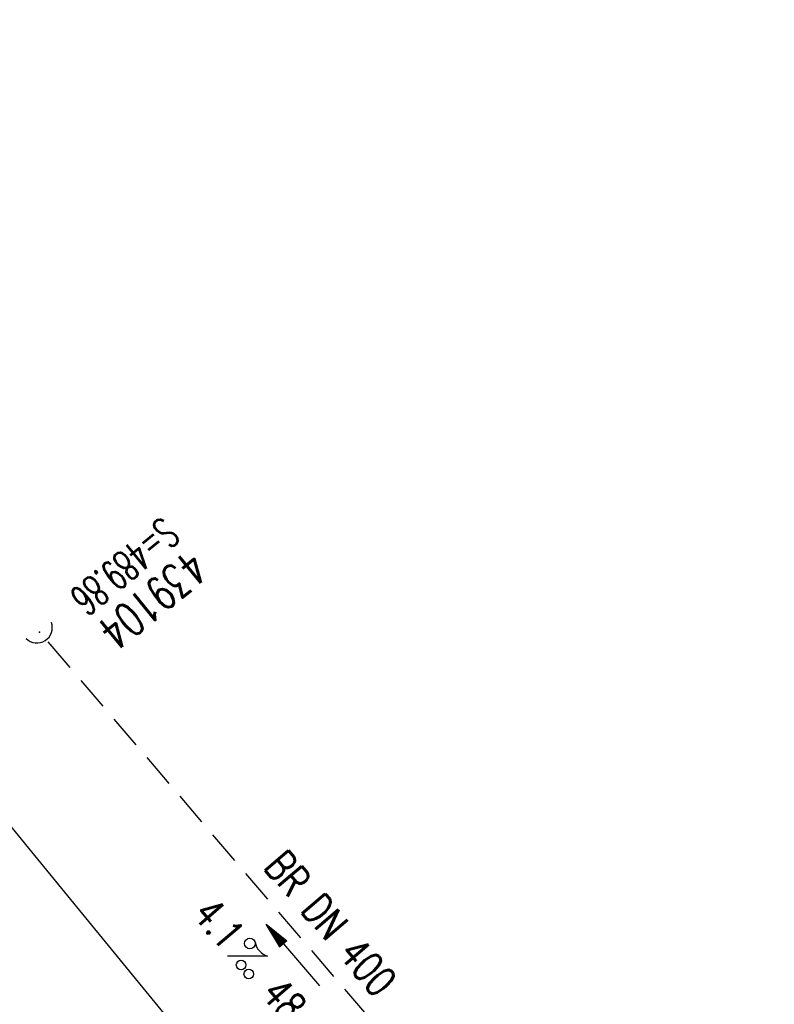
# Model space of a CAD drawing. Extents: x 459406 to 461721, y 413308 to 423218.
# Tile 227 of 256: x 460356 to 460401, y 422048 to 422107. Entities that reach past the tile are written whole.
import ezdxf
from ezdxf.enums import TextEntityAlignment as Align

# ---------------------------------------------------------------- set-up
doc = ezdxf.new("R2010")
doc.units = 0
doc.header["$LTSCALE"] = 2
doc.header["$MEASUREMENT"] = 0
for name, pattern in [('AUSGEZOGEN', [0]), ('GESTRICH-X2', [1.5, 1, -0.5]), ('STRICHPT-X3', [3, 1.5, -0.75, 0, -0.75])]:
    doc.linetypes.add(name, pattern=pattern)
doc.layers.get('0').update_dxf_attribs({"linetype": 'AUSGEZOGEN'})
for name, color, linetype in [('ACHSE', 1, 'STRICHPT-X3'), ('FBR', 8, 'CONTINUOUS'), ('KANAL', 7, 'GESTRICH-X2'), ('PFEIL', 7, 'CONTINUOUS'), ('RINNE', 200, 'CONTINUOUS'), ('SCHACHTNR', 6, 'CONTINUOUS'), ('SCHSYMBOL', 7, 'AUSGEZOGEN'), ('TEXTO', 4, 'CONTINUOUS'), ('TEXTU', 4, 'CONTINUOUS')]:
    doc.layers.add(name, color=color, linetype=linetype)
doc.styles.add('ROMANS', font='romans.shx', dxfattribs={"width": 0.8})

# ---------------------------------------------------------------- blocks, each defined once
blk = doc.blocks.new('40')
at = {"color": 0}
blk.add_arc((0.025, 0.311), 0.91, 192.5363, 347.4637, dxfattribs=at)
blk.add_point((0, 0), dxfattribs=at)
blk = doc.blocks.new('PROM')
blk.add_line((1.566, 1.817), (0.019, 0.015))
for centre, radius in [((0.317, 1.51), 0.317), ((0.943, 0.291), 0.283), ((1.645, 0.287), 0.283)]:
    blk.add_circle(centre, radius)
blk.add_arc((0.992, 2.682), 1.033, 239.14139, 303.35492)
blk = doc.blocks.new('PFEIL2')
at = {"color": 0}
for p, q in [((0.88, 0.002), (-2.401, -0.012)), ((0.881, -0.271), (0.879, 0.276)), ((0.879, 0.276), (2.429, 0.009)), ((0.911, 0.27), (0.879, 0.265)), ((0.965, 0.261), (0.879, 0.246)), ((1.019, 0.252), (0.879, 0.228)), ((1.073, 0.242), (0.879, 0.209)), ((1.127, 0.233), (0.879, 0.191)), ((1.181, 0.224), (0.879, 0.172)), ((1.235, 0.214), (0.879, 0.154)), ((1.289, 0.205), (0.879, 0.135)), ((1.343, 0.196), (0.879, 0.117)), ((1.397, 0.187), (0.879, 0.098)), ((1.451, 0.177), (0.879, 0.08)), ((1.505, 0.168), (0.879, 0.061)), ((1.559, 0.159), (0.88, 0.043)), ((1.613, 0.149), (0.88, 0.024)), ((1.668, 0.14), (0.88, 0.006)), ((1.722, 0.131), (0.88, -0.013)), ((1.776, 0.121), (0.88, -0.031)), ((1.83, 0.112), (0.88, -0.05)), ((1.884, 0.103), (0.88, -0.068)), ((1.938, 0.094), (0.88, -0.087)), ((1.992, 0.084), (0.88, -0.105)), ((2.046, 0.075), (0.88, -0.124)), ((2.1, 0.066), (0.88, -0.142)), ((2.154, 0.056), (0.88, -0.161)), ((2.208, 0.047), (0.88, -0.179)), ((2.262, 0.038), (0.881, -0.198)), ((2.316, 0.029), (0.881, -0.216)), ((2.37, 0.019), (0.881, -0.235)), ((2.424, 0.01), (0.881, -0.253)), ((2.429, 0.009), (0.881, -0.271))]:
    blk.add_line(p, q, dxfattribs=at)

msp = doc.modelspace()

# ---------------------------------------------------------------- linework, layer by layer
at = {"layer": 'ACHSE', "flags": 128}
msp.add_lwpolyline([(459426.662, 423071.803), (459434.696, 423063.959, 0.000009), (459443.64, 423055.227, -0.000014), (459452.584, 423046.495), (459470.472, 423029.03), (459488.36, 423011.565, 0.000028), (459497.304, 423002.833, -0.000019), (459506.249, 422994.101, -0.00001), (459515.193, 422985.368, 0.00001), (459524.137, 422976.636, 0.000005), (459533.081, 422967.904, -0.000014), (459542.025, 422959.172), (459559.913, 422941.707), (459577.801, 422924.242, 0.000014), (459586.745, 422915.51, -0.000007), (459595.689, 422906.778, -0.000007), (459604.633, 422898.046, 0.000014), (459613.577, 422889.313), (459631.466, 422871.848), (459649.354, 422854.384), (459667.242, 422836.919), (459685.13, 422819.454, 0.000014), (459694.074, 422810.722, -0.000007), (459703.018, 422801.99), (459720.906, 422784.525, 0.000016), (459724.892, 422780.634, -0.000005), (459728.877, 422776.743, -0.000854), (459731.569, 422774.105, -0.000319), (459738.762, 422767.026, -0.002071), (459745.754, 422760.078, -0.001348), (459756.422, 422749.331, -0.001735), (459764.656, 422740.934, -0.001541), (459773.862, 422731.42, -0.001535), (459782.493, 422722.391, -0.001533), (459791.081, 422713.295, -0.001538), (459799.62, 422704.14, -0.001542), (459808.076, 422694.96, -0.001544), (459816.476, 422685.728, -0.001539), (459824.843, 422676.417, -0.001534), (459833.152, 422667.055, -0.001539), (459841.381, 422657.669, -0.001538), (459850.202, 422647.481, -0.001798), (459857.687, 422638.719, -0.001274), (459867.543, 422627.036, -0.002004), (459873.759, 422619.57, -0.000175), (459878.95, 422613.279, -0.000644), (459880.358, 422611.567, -0.000005), (459884.996, 422605.912, 0.000011), (459889.634, 422600.258), (459905.489, 422580.929, -0.000007), (459913.416, 422571.264, 0.000013), (459921.344, 422561.599), (459937.199, 422542.27), (459953.054, 422522.941, -0.000013), (459960.981, 422513.276, 0.000013), (459968.909, 422503.611), (459984.764, 422484.282), (460000.619, 422464.953), (460016.474, 422445.624, -0.000013), (460024.401, 422435.959, 0.000013), (460032.329, 422426.294), (460048.184, 422406.965), (460064.039, 422387.636), (460079.894, 422368.307, -0.000013), (460087.822, 422358.642, 0.000013), (460095.749, 422348.977), (460111.604, 422329.648), (460127.459, 422310.319, -0.000007), (460128.884, 422308.581, -0.000001), (460143.314, 422290.989, -0.000002), (460151.241, 422281.324, 0.000015), (460159.168, 422271.66), (460175.023, 422252.331), (460190.878, 422233.002, -0.000013), (460198.805, 422223.337, 0.000013), (460206.733, 422213.672), (460222.588, 422194.343), (460238.443, 422175.014), (460254.298, 422155.685, -0.000013), (460262.225, 422146.02, 0.000006), (460270.153, 422136.355, 0.000006), (460286.008, 422117.026, -0.000004), (460301.863, 422097.697, -0.000002), (460317.718, 422078.367, 0.000003), (460333.573, 422059.038, 0.000003), (460349.428, 422039.709, -0.000003), (460365.283, 422020.38, -0.000003), (460381.138, 422001.051, 0.000002), (460396.993, 421981.721, 0.000004), (460412.848, 421962.392, -0.000004), (460428.703, 421943.063, -0.00001), (460444.557, 421923.733, 0.000007), (460460.412, 421904.404, 0.000007), (460476.267, 421885.075, -0.000009), (460492.122, 421865.746, -0.000004), (460500.05, 421856.081, 0.000013), (460507.977, 421846.416), (460523.832, 421827.087), (460539.687, 421807.758, -0.000013), (460547.615, 421798.093, 0.000013), (460555.542, 421788.428), (460571.397, 421769.099), (460587.252, 421749.77, -0.000006), (460593.285, 421742.414, -0.000005), (460600.584, 421733.516, -0.000221), (460600.794, 421733.26, -0.00002), (460603.104, 421730.438, -0.001396), (460609.311, 421722.812, -0.000905), (460618.831, 421711.005, -0.001598), (460625.682, 421702.421, -0.001252), (460634.363, 421691.415, -0.001248), (460642.05, 421681.569, -0.001247), (460649.698, 421671.671, -0.001249), (460657.298, 421661.734, -0.001252), (460664.835, 421651.775, -0.001254), (460672.327, 421641.773, -0.001254), (460679.772, 421631.728, -0.001248), (460687.162, 421621.653, -0.001247), (460694.508, 421611.532, -0.001248), (460701.802, 421601.377, -0.001248), (460709.041, 421591.191, -0.001255), (460716.232, 421580.966, -0.001255), (460723.37, 421570.705, -0.001253), (460730.46, 421560.405, -0.001254), (460737.493, 421550.076, -0.001245), (460744.465, 421539.726, -0.001241), (460751.409, 421529.307, -0.001249), (460758.312, 421518.837, -0.001258), (460765.117, 421508.401, -0.001258), (460771.865, 421497.938, -0.001248), (460778.614, 421487.358, -0.001243), (460785.302, 421476.758, -0.00125), (460791.901, 421466.181, -0.001256), (460798.46, 421455.551, -0.001254), (460804.975, 421444.872, -0.00125), (460811.434, 421434.165, -0.001251), (460817.835, 421423.433, -0.001246), (460824.181, 421412.672, -0.001245), (460830.48, 421401.867, -0.001251), (460836.726, 421391.029, -0.001252), (460842.909, 421380.176, -0.001256), (460849.043, 421369.282, -0.001256), (460855.12, 421358.361, -0.001246), (460861.131, 421347.43, -0.001241), (460867.112, 421336.425, -0.001247), (460873.04, 421325.386, -0.001253), (460878.885, 421314.371, -0.001261), (460884.678, 421303.319, -0.001257), (460890.436, 421292.199, -0.001248), (460896.133, 421281.059, -0.00125), (460901.764, 421269.913, -0.001246), (460907.347, 421258.723, -0.001246), (460912.869, 421247.515, -0.001249), (460918.335, 421236.28, -0.001248), (460923.75, 421225.007, -0.001253), (460929.103, 421213.719, -0.001251), (460934.405, 421202.392, -0.001254), (460939.649, 421191.042, -0.001255), (460944.833, 421179.671, -0.001251), (460949.963, 421168.267, -0.001252), (460955.033, 421156.846, -0.001247), (460960.047, 421145.395, -0.001247), (460965.004, 421133.921, -0.001248), (460969.9, 421122.429, -0.001246), (460974.746, 421110.897, -0.001255), (460979.54, 421099.326, -0.00126), (460984.257, 421087.777, -0.001252), (460988.908, 421076.225, -0.001243), (460993.535, 421064.563, -0.001243), (460998.107, 421052.872, -0.001254), (461002.582, 421041.257, -0.001259), (461007.005, 421029.604, -0.001252), (461011.394, 421017.862, -0.001245), (461015.72, 421006.112, -0.001249), (461019.972, 420994.38, -0.00125), (461024.171, 420982.613, -0.001249), (461028.315, 420970.813, -0.00125), (461032.394, 420959.009, -0.001248), (461036.422, 420947.164, -0.001254), (461040.394, 420935.287, -0.001259), (461044.292, 420923.435, -0.001252), (461048.126, 420911.576, -0.001245), (461051.923, 420899.629, -0.001244), (461055.662, 420887.657, -0.001252), (461059.317, 420875.747, -0.001256), (461062.914, 420863.813, -0.001249), (461066.471, 420851.792, -0.001248), (461069.966, 420839.762, -0.001254), (461073.385, 420827.768, -0.001253), (461076.746, 420815.75, -0.001249), (461080.058, 420803.675, -0.001247), (461083.311, 420791.579, -0.001252), (461086.49, 420779.517, -0.001251), (461089.608, 420767.44, -0.001245), (461092.68, 420755.295, -0.001248), (461095.688, 420743.146, -0.001251), (461098.628, 420731.013, -0.001257), (461101.691, 420718.09, -0.001425), (461104.332, 420706.673, -0.001081), (461107.664, 420691.933, -0.001652), (461109.792, 420682.276, -0.000251), (461111.911, 420672.484, -0.000696), (461112.668, 420668.95, -0.000002), (461114.482, 420660.43, -0.000008), (461115.035, 420657.832), (461120.24, 420633.38), (461125.445, 420608.928), (461130.65, 420584.476), (461135.855, 420560.024, -0.000004), (461138.458, 420547.797, 0.000004), (461141.06, 420535.571), (461146.265, 420511.119), (461151.47, 420486.667), (461161.88, 420437.763)], format="xyb", dxfattribs=at)
at = {"layer": 'FBR', "flags": 128}
for points in [[(460141.768, 422289.721, -0.000002), (460149.695, 422280.056, 0.000015), (460157.622, 422270.392), (460173.477, 422251.063), (460189.332, 422231.734, -0.000013), (460197.259, 422222.069, 0.000013), (460205.187, 422212.404), (460221.042, 422193.075), (460236.897, 422173.746), (460252.752, 422154.417, -0.000013), (460260.679, 422144.752, 0.000006), (460268.607, 422135.087, 0.000006), (460284.462, 422115.758, -0.000004), (460300.317, 422096.429, -0.000002), (460316.172, 422077.099, 0.000003), (460332.027, 422057.77, 0.000003), (460347.882, 422038.441, -0.000003), (460363.737, 422019.112, -0.000003), (460379.592, 421999.782, 0.000002), (460395.447, 421980.453, 0.000004), (460411.302, 421961.124, -0.000004), (460427.157, 421941.795, -0.000003), (460432.271, 421935.559, 0.000007)], [(460156.651, 422301.929, -0.000002), (460164.578, 422292.264, 0.000015), (460172.505, 422282.6), (460187.304, 422264.558)]]:
    msp.add_lwpolyline(points, format="xyb", dxfattribs=at)
at = {"layer": 'FBR'}
for points in [[(460114.122, 422299.379, -0.000007), (460115.547, 422297.642), (460129.977, 422280.049, -0.000002), (460137.904, 422270.385, 0.000015), (460145.831, 422260.72), (460157.963, 422245.761)], [(460272.336, 422105.758, 0.000727), (460288.15, 422086.449, -0.000002), (460304.005, 422067.119, 0.000003), (460319.86, 422047.79, 0.000003), (460335.715, 422028.46, -0.000003), (460351.57, 422009.132, -0.000003), (460367.425, 421989.802, 0.000002), (460383.28, 421970.473, 0.000004), (460399.135, 421951.143, -0.000004), (460414.99, 421931.815, 0), (460415.203, 421931.555, 0.000007)]]:
    msp.add_lwpolyline(points, format="xyb", dxfattribs=at)
at = {"layer": 'FBR', "flags": 128}
msp.add_lwpolyline([(460236.605, 422205.035), (460238.037, 422202.793), (460248.717, 422189.74), (460263.245, 422172.042), (460279.247, 422152.536), (460296.424, 422131.66), (460312.208, 422112.406), (460326.26, 422095.211), (460342.553, 422075.349), (460359.646, 422054.462), (460375.481, 422035.135), (460390.808, 422016.473), (460405.749, 421998.263), (460425.624, 421974.011), (460436.791, 421960.618)], dxfattribs=at)
at = {"layer": 'KANAL'}
msp.add_line((460358.125, 422069.906), (460388.656, 422034.188), dxfattribs=at)
at = {"layer": 'RINNE'}
msp.add_lwpolyline([(460272.336, 422105.758, 0.000727), (460288.15, 422086.449, -0.000002), (460304.005, 422067.119, 0.000003), (460319.86, 422047.79, 0.000003), (460335.715, 422028.461, -0.000003), (460351.57, 422009.132, -0.000003), (460367.425, 421989.803, 0.000002), (460383.28, 421970.473, 0.000004), (460399.135, 421951.144, -0.000002), (460407.665, 421940.745, 0)], format="xyb", dxfattribs=at)

# ---------------------------------------------------------------- block references
at = {"layer": 'PFEIL', "rotation": 130.5149}
msp.add_blockref('PFEIL2', (460372.623, 422051.391), dxfattribs=at)
at = {"layer": 'SCHSYMBOL', "rotation": 32.364505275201}
msp.add_blockref('40', (460357.631, 422070.474), dxfattribs=at)
at = {"layer": 'TEXTU', "rotation": 310.5149}
msp.add_blockref('PROM', (460368.718, 422051.343), dxfattribs=at)

# ---------------------------------------------------------------- texts
at = {"layer": 'SCHACHTNR', "style": 'ROMANS'}
for s, height, width, p in [('S=489.86', 1.8, 0.6, (460364.906, 422077.344)), ('439104', 2, 0.7, (460366.5, 422075.438))]:
    msp.add_text(s, height=height, rotation=219.3605, dxfattribs=dict(at, width=width)).set_placement(p)
at = {"layer": 'TEXTO', "style": 'ROMANS', "width": 0.75}
msp.add_text('BR DN 400', height=1.8, rotation=310.5149, dxfattribs=at).set_placement((460374.156, 422052.688), align=Align.CENTER)
at = {"layer": 'TEXTU', "style": 'ROMANS', "width": 0.75}
for s, p in [('4.1', (460366.625, 422053.781)), ('48.49m', (460370.656, 422049.063))]:
    msp.add_text(s, height=1.8, rotation=310.5149, dxfattribs=at).set_placement(p)

doc.saveas('drawing.dxf')
